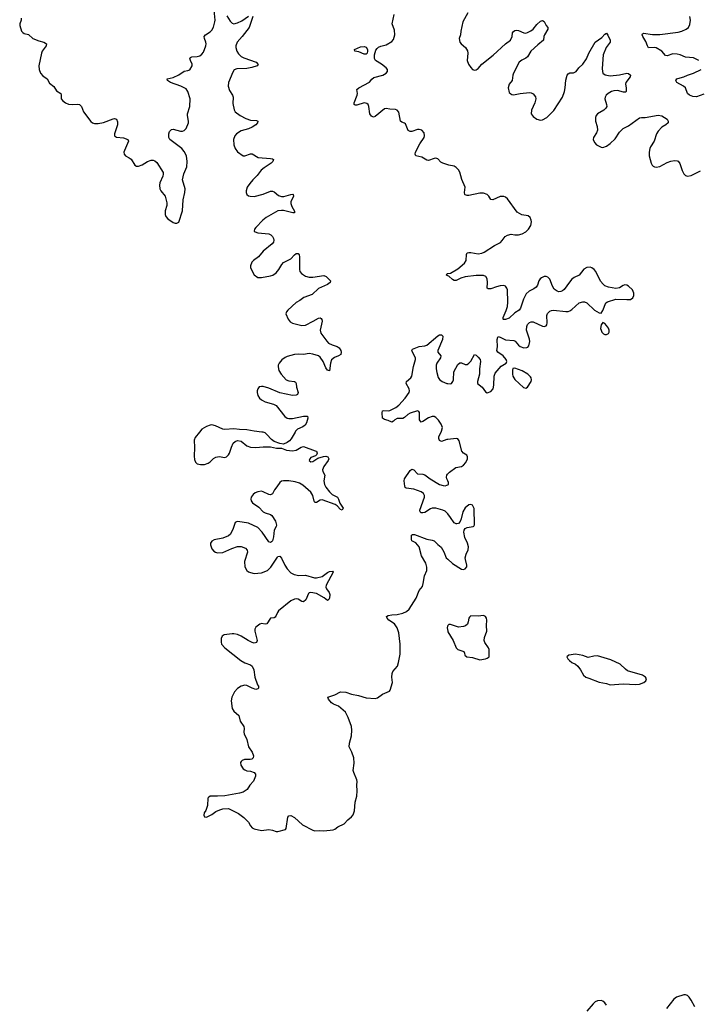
# Model space of a CAD drawing. Header units: inches. Extents: x 2005975 to 2217453, y 644152 to 846769.
# Tile 126 of 162: x 2085337 to 2092718, y 823763 to 834494. Entities that reach past the tile are written whole.
import ezdxf

# ---------------------------------------------------------------- set-up
doc = ezdxf.new("R2010")
doc.units = ezdxf.units.IN
doc.header["$MEASUREMENT"] = 0
for name, color, linetype in [('C0882', 7, 'Continuous'), ('C0883', 7, 'Continuous'), ('C0892', 7, 'Continuous'), ('C0893', 7, 'Continuous')]:
    doc.layers.add(name, color=color, linetype=linetype)

msp = doc.modelspace()

# ---------------------------------------------------------------- linework, layer by layer
at = {"layer": 'C0882', "color": 6, "elevation": 300}
for points in [[(2087297, 830000), (2087250, 829942), (2087236, 829910), (2087240, 829830), (2087236, 829736), (2087241, 829701), (2087252, 829672), (2087270, 829653), (2087305, 829645), (2087350, 829648), (2087390, 829662), (2087410, 829674), (2087448, 829712), (2087472, 829728), (2087510, 829732), (2087570, 829722), (2087590, 829729), (2087610, 829750), (2087621, 829770), (2087643, 829837), (2087662, 829878), (2087683, 829897), (2087710, 829908), (2087750, 829902), (2087810, 829849), (2087850, 829835), (2087910, 829830), (2087990, 829840), (2088070, 829838), (2088136, 829824), (2088190, 829823), (2088242, 829802), (2088310, 829795), (2088350, 829804), (2088404, 829836), (2088430, 829841), (2088557, 829797), (2088569, 829790), (2088577, 829770), (2088569, 829751), (2088559, 829741), (2088510, 829722), (2088497, 829710), (2088491, 829690), (2088510, 829675), (2088530, 829678), (2088585, 829715), (2088646, 829734), (2088670, 829737), (2088695, 829730), (2088704, 829710), (2088697, 829690), (2088650, 829623), (2088636, 829590), (2088640, 829570), (2088662, 829530), (2088650, 829470), (2088656, 829430), (2088670, 829401), (2088710, 829350), (2088741, 829321), (2088797, 829290), (2088809, 829270), (2088824, 829224), (2088860, 829170), (2088850, 829147), (2088830, 829156), (2088795, 829195), (2088772, 829212), (2088630, 829261), (2088610, 829256), (2088570, 829231), (2088553, 829233), (2088546, 829246), (2088529, 829309), (2088510, 829344), (2088422, 829422), (2088383, 829443), (2088336, 829456), (2088270, 829467), (2088210, 829470), (2088190, 829464), (2088169, 829450), (2088138, 829402), (2088111, 829369), (2088090, 829326), (2088070, 829317), (2088050, 829320), (2087990, 829350), (2087970, 829355), (2087930, 829350), (2087903, 829337), (2087881, 829319), (2087860, 829290), (2087853, 829270), (2087857, 829250), (2087873, 829230), (2087941, 829181), (2087990, 829130), (2088010, 829119), (2088070, 829102), (2088085, 829090), (2088122, 829030), (2088133, 828987), (2088129, 828970), (2088107, 828930), (2088102, 828858), (2088090, 828814), (2088078, 828802), (2088070, 828797), (2088050, 828804), (2087978, 828910), (2087930, 828959), (2087830, 829007), (2087714, 829026), (2087697, 829023), (2087684, 829016), (2087663, 828950), (2087632, 828888), (2087612, 828868), (2087550, 828842), (2087456, 828824), (2087431, 828810), (2087416, 828790), (2087415, 828770), (2087430, 828727), (2087450, 828703), (2087470, 828690), (2087490, 828685), (2087550, 828688), (2087648, 828732), (2087710, 828751), (2087750, 828753), (2087796, 828736), (2087813, 828713), (2087817, 828690), (2087786, 828590), (2087790, 828531), (2087811, 828491), (2087830, 828475), (2087850, 828468), (2087890, 828460), (2087970, 828467), (2088036, 828490), (2088074, 828526), (2088144, 828636), (2088150, 828642), (2088170, 828648), (2088190, 828626), (2088224, 828550), (2088250, 828510), (2088290, 828466), (2088326, 828446), (2088377, 828437), (2088450, 828439), (2088548, 828412), (2088570, 828410), (2088633, 828427), (2088689, 828471), (2088710, 828482), (2088745, 828485), (2088753, 828473), (2088675, 828330), (2088670, 828310), (2088678, 828290), (2088708, 828250), (2088715, 828230), (2088713, 828190), (2088706, 828174), (2088690, 828166), (2088654, 828194), (2088570, 828241), (2088510, 828252), (2088490, 828248), (2088481, 828239), (2088452, 828170), (2088430, 828151), (2088410, 828152), (2088370, 828178), (2088350, 828181), (2088330, 828177), (2088290, 828160), (2088157, 828050), (2088145, 828035), (2088128, 827992), (2088118, 827982), (2088110, 827976), (2088069, 827970), (2088030, 827911), (2088010, 827906), (2087970, 827912), (2087952, 827908), (2087910, 827874), (2087900, 827850), (2087900, 827830), (2087922, 827730), (2087915, 827705), (2087890, 827700), (2087870, 827706), (2087827, 827727), (2087750, 827776), (2087710, 827793), (2087670, 827801), (2087650, 827802), (2087563, 827790), (2087544, 827776), (2087533, 827750), (2087530, 827710), (2087536, 827690), (2087572, 827650), (2087746, 827510), (2087790, 827484), (2087850, 827463), (2087870, 827448), (2087889, 827410), (2087900, 827330), (2087926, 827246), (2087937, 827230), (2087939, 827210), (2087930, 827201), (2087910, 827196), (2087870, 827207), (2087810, 827238), (2087790, 827243), (2087750, 827230), (2087710, 827206), (2087675, 827170), (2087648, 827110), (2087641, 827070), (2087650, 826988), (2087670, 826959), (2087725, 826910), (2087739, 826850), (2087780, 826790), (2087783, 826770), (2087778, 826730), (2087781, 826710), (2087811, 826650), (2087828, 826570), (2087868, 826510), (2087882, 826470), (2087880, 826450), (2087865, 826435), (2087849, 826431), (2087785, 826430), (2087760, 826420), (2087748, 826410), (2087743, 826397), (2087745, 826370), (2087770, 826330), (2087790, 826317), (2087810, 826309), (2087850, 826305), (2087890, 826290), (2087906, 826270), (2087907, 826250), (2087884, 826196), (2087843, 826150), (2087816, 826104), (2087770, 826076), (2087730, 826064), (2087570, 826035), (2087490, 826030), (2087430, 826033), (2087410, 826030), (2087398, 826022), (2087388, 826010), (2087384, 825930), (2087365, 825875), (2087348, 825850), (2087344, 825824), (2087350, 825807), (2087370, 825803), (2087430, 825831), (2087475, 825865), (2087516, 825884), (2087550, 825895), (2087610, 825898), (2087722, 825842), (2087780, 825800), (2087829, 825749), (2087851, 825710), (2087870, 825687), (2087890, 825677), (2087970, 825659), (2088050, 825667), (2088090, 825661), (2088130, 825646), (2088150, 825646), (2088233, 825667), (2088239, 825681), (2088259, 825801), (2088270, 825817), (2088290, 825821), (2088330, 825800), (2088419, 825719), (2088530, 825660), (2088550, 825655), (2088602, 825658), (2088650, 825652), (2088750, 825665), (2088770, 825672), (2088804, 825696), (2088870, 825731), (2088910, 825773), (2088950, 825806), (2088968, 825830), (2088983, 825870), (2088992, 825968), (2089009, 826031), (2089014, 826090), (2089010, 826150), (2089012, 826190), (2089010, 826210), (2088975, 826290), (2088971, 826310), (2088982, 826390), (2088977, 826450), (2088955, 826510), (2088926, 826570), (2088929, 826610), (2088950, 826690), (2088954, 826750), (2088950, 826790), (2088916, 826890), (2088887, 826947), (2088810, 827011), (2088756, 827036), (2088734, 827050), (2088699, 827090), (2088695, 827110), (2088770, 827135), (2088833, 827167), (2088890, 827165), (2088950, 827142), (2089027, 827127), (2089110, 827102), (2089210, 827096), (2089235, 827105), (2089290, 827144), (2089364, 827176), (2089373, 827187), (2089396, 827270), (2089390, 827330), (2089393, 827370), (2089403, 827390), (2089451, 827449), (2089464, 827490), (2089480, 827580), (2089481, 827690), (2089465, 827810), (2089447, 827867), (2089420, 827910), (2089357, 827950), (2089338, 827970), (2089333, 827990), (2089350, 828000), (2089390, 828009), (2089450, 828010), (2089510, 828025), (2089550, 828044), (2089579, 828070), (2089655, 828190), (2089688, 828272), (2089723, 828317), (2089733, 828350), (2089748, 828432), (2089771, 828490), (2089771, 828529), (2089762, 828570), (2089713, 828650), (2089688, 828750), (2089651, 828791), (2089610, 828816), (2089603, 828830), (2089604, 828876), (2089615, 828885), (2089636, 828884), (2089770, 828832), (2089830, 828823), (2089850, 828815), (2089890, 828775), (2089927, 828747), (2089956, 828696), (2089982, 828630), (2090000, 828613)], [(2088336, 830000), (2088293, 829927), (2088275, 829905), (2088250, 829887), (2088210, 829869), (2088170, 829874), (2088110, 829897), (2088080, 829920), (2088030, 829974), (2088010, 829991), (2087990, 829999), (2087975, 830000)], [(2090000, 829919), (2089990, 829918), (2089930, 829898), (2089910, 829907), (2089903, 829930), (2089904, 829950), (2089929, 830000)], [(2090000, 829107), (2089990, 829119), (2089970, 829139), (2089947, 829150), (2089869, 829171), (2089830, 829172), (2089810, 829164), (2089750, 829125), (2089730, 829119), (2089710, 829121), (2089698, 829130), (2089697, 829150), (2089745, 829290), (2089746, 829310), (2089737, 829330), (2089710, 829349), (2089630, 829379), (2089547, 829387), (2089536, 829396), (2089532, 829410), (2089524, 829470), (2089528, 829490), (2089590, 829582), (2089610, 829594), (2089630, 829588), (2089670, 829543), (2089730, 829540), (2089750, 829535), (2089808, 829490), (2089910, 829429), (2089950, 829416), (2089970, 829415), (2089990, 829420), (2090000, 829426)], [(2090000, 829467), (2089990, 829490), (2089987, 829510), (2089990, 829530), (2089998, 829542), (2090000, 829544)], [(2090000, 827890), (2089996, 827884), (2089994, 827866), (2090000, 827831)]]:
    msp.add_lwpolyline(points, dxfattribs=at)
at = {"layer": 'C0883', "color": 6, "elevation": 300}
for points in [[(2085353, 834510), (2085353, 834490), (2085337, 834450), (2085339, 834430), (2085358, 834370), (2085370, 834353), (2085384, 834344), (2085433, 834333), (2085480, 834290), (2085545, 834265), (2085600, 834250), (2085629, 834230), (2085627, 834210), (2085582, 834150), (2085575, 834130), (2085545, 833990), (2085549, 833950), (2085565, 833910), (2085590, 833882), (2085635, 833850), (2085662, 833802), (2085708, 833768), (2085739, 833719), (2085784, 833690), (2085790, 833670), (2085790, 833630), (2085805, 833610), (2085834, 833590), (2085870, 833575), (2085910, 833570), (2085970, 833575), (2085990, 833570), (2086009, 833549), (2086032, 833490), (2086110, 833385), (2086130, 833370), (2086150, 833363), (2086190, 833364), (2086250, 833375), (2086354, 833414), (2086370, 833418), (2086390, 833411), (2086401, 833381), (2086402, 833350), (2086370, 833250), (2086370, 833230), (2086390, 833215), (2086466, 833206), (2086513, 833190), (2086521, 833170), (2086478, 833070), (2086473, 833050), (2086475, 833030), (2086491, 833011), (2086530, 832990), (2086550, 832974), (2086590, 832909), (2086610, 832897), (2086630, 832897), (2086670, 832914), (2086730, 832950), (2086770, 832963), (2086790, 832964), (2086810, 832957), (2086830, 832939), (2086898, 832830), (2086900, 832810), (2086895, 832790), (2086864, 832716), (2086858, 832690), (2086865, 832650), (2086874, 832630), (2086921, 832570), (2086938, 832498), (2086939, 832470), (2086922, 832410), (2086920, 832370), (2086929, 832349), (2086950, 832324), (2087010, 832284), (2087030, 832276), (2087050, 832276), (2087070, 832288), (2087111, 832410), (2087118, 832530), (2087135, 832610), (2087138, 832650), (2087111, 832750), (2087126, 832814), (2087156, 832890), (2087162, 832950), (2087153, 833010), (2087130, 833059), (2087102, 833090), (2086972, 833190), (2086963, 833210), (2086963, 833250), (2086970, 833274), (2086990, 833296), (2087010, 833300), (2087090, 833280), (2087110, 833280), (2087130, 833288), (2087150, 833310), (2087175, 833370), (2087177, 833390), (2087164, 833450), (2087164, 833470), (2087191, 833550), (2087193, 833630), (2087170, 833710), (2087150, 833739), (2087091, 833771), (2086980, 833810), (2086947, 833830), (2086944, 833850), (2087010, 833865), (2087070, 833895), (2087130, 833932), (2087170, 833939), (2087190, 833948), (2087216, 833990), (2087217, 834010), (2087196, 834050), (2087190, 834075), (2087197, 834083), (2087211, 834089), (2087270, 834093), (2087298, 834102), (2087322, 834118), (2087338, 834142), (2087364, 834210), (2087367, 834230), (2087366, 834250), (2087350, 834290), (2087348, 834310), (2087362, 834330), (2087410, 834361), (2087430, 834382), (2087447, 834413), (2087464, 834470), (2087467, 834490), (2087457, 834597)], [(2087595, 834535), (2087630, 834479), (2087650, 834457), (2087670, 834451), (2087710, 834460), (2087758, 834482), (2087830, 834534)], [(2087878, 834530), (2087837, 834410), (2087761, 834310), (2087707, 834250), (2087690, 834210), (2087690, 834190), (2087701, 834150), (2087721, 834121), (2087750, 834094), (2087778, 834078), (2087912, 834030), (2087933, 834007), (2087925, 833990), (2087867, 833973), (2087810, 833964), (2087703, 833957), (2087673, 833947), (2087657, 833923), (2087613, 833810), (2087609, 833770), (2087623, 833723), (2087655, 833670), (2087661, 833650), (2087660, 833580), (2087672, 833512), (2087683, 833490), (2087737, 833450), (2087799, 833419), (2087850, 833401), (2087916, 833396), (2087930, 833390), (2087928, 833370), (2087910, 833350), (2087870, 833322), (2087830, 833305), (2087750, 833283), (2087699, 833250), (2087682, 833230), (2087667, 833190), (2087670, 833130), (2087684, 833090), (2087710, 833054), (2087770, 833010), (2087790, 833012), (2087850, 833031), (2087870, 833031), (2087934, 832994), (2088070, 832983), (2088090, 832978), (2088100, 832970), (2088096, 832950), (2088075, 832930), (2087999, 832881), (2087966, 832854), (2087923, 832797), (2087875, 832750), (2087843, 832710), (2087816, 832670), (2087802, 832630), (2087802, 832610), (2087810, 832590), (2087830, 832575), (2087846, 832570), (2087890, 832568), (2087990, 832594), (2088070, 832624), (2088090, 832626), (2088110, 832617), (2088157, 832577), (2088190, 832566), (2088213, 832567), (2088290, 832590), (2088312, 832592), (2088317, 832590), (2088320, 832570), (2088292, 832510), (2088291, 832490), (2088300, 832460), (2088332, 832408), (2088330, 832390), (2088311, 832389), (2088210, 832414), (2088190, 832416), (2088150, 832410), (2088021, 832339), (2087986, 832310), (2087909, 832230), (2087896, 832210), (2087890, 832190), (2087902, 832182), (2087932, 832172), (2088050, 832162), (2088072, 832150), (2088089, 832130), (2088101, 832110), (2088105, 832090), (2088101, 832070), (2088087, 832050), (2087989, 831971), (2087939, 831910), (2087885, 831870), (2087866, 831850), (2087850, 831810), (2087852, 831790), (2087890, 831713), (2087930, 831683), (2087970, 831683), (2088070, 831701), (2088095, 831710), (2088130, 831735), (2088159, 831770), (2088192, 831828), (2088212, 831848), (2088290, 831887), (2088329, 831931), (2088350, 831945), (2088370, 831946), (2088381, 831930), (2088385, 831910), (2088383, 831770), (2088389, 831749), (2088408, 831728), (2088450, 831699), (2088490, 831688), (2088529, 831689), (2088650, 831708), (2088677, 831697), (2088724, 831650), (2088720, 831630), (2088690, 831610), (2088590, 831566), (2088521, 831499), (2088432, 831468), (2088390, 831433), (2088349, 831411), (2088258, 831330), (2088242, 831310), (2088236, 831290), (2088263, 831230), (2088283, 831203), (2088310, 831188), (2088410, 831161), (2088450, 831166), (2088533, 831207), (2088590, 831241), (2088610, 831244), (2088619, 831239), (2088628, 831228), (2088630, 831210), (2088609, 831110), (2088618, 831078), (2088682, 830990), (2088702, 830970), (2088740, 830950), (2088794, 830934), (2088817, 830917), (2088835, 830890), (2088840, 830870), (2088834, 830846), (2088811, 830830), (2088766, 830814), (2088734, 830786), (2088721, 830750), (2088710, 830667), (2088690, 830673), (2088670, 830700), (2088643, 830770), (2088610, 830818), (2088590, 830831), (2088530, 830849), (2088490, 830855), (2088430, 830845), (2088370, 830849), (2088330, 830847), (2088250, 830822), (2088228, 830812), (2088193, 830787), (2088162, 830750), (2088154, 830730), (2088151, 830710), (2088158, 830670), (2088185, 830630), (2088240, 830570), (2088270, 830558), (2088331, 830551), (2088342, 830542), (2088349, 830529), (2088352, 830490), (2088369, 830430), (2088362, 830410), (2088350, 830402), (2088310, 830400), (2088170, 830427), (2088050, 830478), (2087990, 830497), (2087970, 830498), (2087947, 830493), (2087930, 830472), (2087923, 830450), (2087922, 830430), (2087930, 830399), (2087950, 830370), (2087970, 830352), (2088010, 830329), (2088103, 830303), (2088129, 830289), (2088225, 830170), (2088250, 830152), (2088270, 830147), (2088310, 830147), (2088430, 830172), (2088472, 830172), (2088477, 830150), (2088460, 830100), (2088445, 830075), (2088422, 830058), (2088362, 830030), (2088342, 830010), (2088336, 830000)], [(2090000, 832912), (2089945, 832930), (2089923, 832943), (2089890, 832978), (2089870, 832984), (2089850, 832983), (2089790, 832958), (2089770, 832962), (2089717, 832997), (2089652, 833012), (2089645, 833030), (2089650, 833052), (2089697, 833143), (2089742, 833210), (2089748, 833230), (2089743, 833263), (2089717, 833290), (2089690, 833298), (2089670, 833297), (2089610, 833274), (2089590, 833274), (2089570, 833287), (2089538, 833358), (2089530, 833367), (2089499, 833379), (2089484, 833390), (2089466, 833486), (2089449, 833509), (2089430, 833516), (2089370, 833520), (2089330, 833528), (2089310, 833524), (2089210, 833440), (2089190, 833433), (2089170, 833442), (2089150, 833469), (2089141, 833550), (2089131, 833571), (2089120, 833580), (2089090, 833588), (2089010, 833562), (2088990, 833564), (2088981, 833570), (2088980, 833590), (2089014, 833670), (2089016, 833690), (2089008, 833732), (2089030, 833750), (2089146, 833814), (2089173, 833847), (2089196, 833864), (2089291, 833890), (2089328, 833910), (2089343, 833930), (2089342, 833950), (2089329, 833970), (2089277, 834010), (2089211, 834051), (2089200, 834070), (2089200, 834110), (2089217, 834163), (2089230, 834182), (2089245, 834195), (2089270, 834206), (2089330, 834222), (2089390, 834255), (2089410, 834279), (2089423, 834330), (2089421, 834381), (2089395, 834450), (2089417, 834550)], [(2090000, 831704), (2089986, 831710), (2089986, 831714), (2089993, 831727), (2090000, 831728)], [(2089929, 830000), (2089933, 830010), (2089941, 830050), (2089927, 830087), (2089900, 830130), (2089870, 830159), (2089850, 830168), (2089830, 830169), (2089790, 830154), (2089730, 830115), (2089709, 830109), (2089693, 830133), (2089692, 830212), (2089684, 830224), (2089670, 830230), (2089590, 830205), (2089565, 830190), (2089530, 830157), (2089511, 830149), (2089450, 830148), (2089425, 830135), (2089410, 830118), (2089390, 830109), (2089350, 830126), (2089310, 830136), (2089290, 830150), (2089286, 830210), (2089290, 830230), (2089305, 830235), (2089350, 830230), (2089370, 830235), (2089433, 830267), (2089466, 830294), (2089535, 830370), (2089578, 830430), (2089584, 830450), (2089581, 830470), (2089546, 830530), (2089549, 830550), (2089597, 830590), (2089610, 830610), (2089626, 830714), (2089649, 830790), (2089649, 830810), (2089614, 830870), (2089608, 830890), (2089615, 830905), (2089690, 830932), (2089750, 830939), (2089770, 830947), (2089890, 831050), (2089910, 831059), (2089930, 831061), (2089937, 831057), (2089945, 831045), (2089941, 831010), (2089890, 830890), (2089891, 830870), (2089923, 830830), (2089920, 830810), (2089879, 830750), (2089872, 830730), (2089873, 830690), (2089880, 830650), (2089896, 830596), (2089910, 830572), (2089939, 830550), (2089990, 830530), (2090000, 830528)], [(2087975, 830000), (2087890, 830008), (2087810, 830026), (2087730, 830028), (2087670, 830036), (2087570, 830027), (2087550, 830032), (2087470, 830068), (2087430, 830077), (2087410, 830075), (2087370, 830059), (2087322, 830030), (2087297, 830000)]]:
    msp.add_lwpolyline(points, dxfattribs=at)
msp.add_lwpolyline([(2089110, 834117), (2089090, 834120), (2089030, 834144), (2088989, 834150), (2088983, 834170), (2089050, 834198), (2089090, 834201), (2089110, 834195), (2089124, 834170), (2089126, 834150), (2089123, 834130)], close=True, dxfattribs=at)
at = {"layer": 'C0892', "color": 6, "elevation": 300}
for points in [[(2090000, 829544), (2090018, 829562), (2090088, 829612), (2090150, 829626), (2090170, 829640), (2090196, 829670), (2090214, 829710), (2090214, 829730), (2090207, 829747), (2090170, 829771), (2090153, 829793), (2090125, 829905), (2090110, 829925), (2090090, 829931), (2090000, 829919)], [(2090000, 829426), (2090006, 829430), (2090008, 829450), (2090000, 829467)], [(2090000, 828613), (2090050, 828567), (2090150, 828506), (2090170, 828502), (2090190, 828508), (2090207, 828530), (2090209, 828550), (2090192, 828610), (2090191, 828630), (2090200, 828670), (2090222, 828718), (2090225, 828750), (2090215, 828790), (2090186, 828850), (2090175, 828910), (2090178, 828930), (2090191, 828949), (2090210, 828959), (2090275, 828970), (2090285, 828975), (2090292, 828988), (2090287, 829167), (2090270, 829202), (2090250, 829212), (2090230, 829208), (2090190, 829173), (2090164, 829130), (2090147, 829053), (2090135, 829025), (2090115, 829005), (2090099, 829001), (2090090, 829000), (2090069, 829009), (2090031, 829070), (2090000, 829107)], [(2090000, 827831), (2090002, 827822), (2090058, 827730), (2090090, 827650), (2090110, 827630), (2090175, 827610), (2090183, 827590), (2090184, 827570), (2090209, 827549), (2090270, 827542), (2090350, 827516), (2090410, 827528), (2090430, 827534), (2090449, 827550), (2090452, 827630), (2090444, 827650), (2090405, 827705), (2090396, 827730), (2090399, 827761), (2090426, 827830), (2090420, 827890), (2090424, 827950), (2090421, 827970), (2090410, 827991), (2090390, 827999), (2090330, 827994), (2090250, 827996), (2090236, 827984), (2090230, 827972), (2090223, 827930), (2090214, 827906), (2090193, 827887), (2090170, 827880), (2090115, 827875), (2090030, 827903), (2090010, 827901), (2090004, 827896), (2090000, 827890)], [(2092690, 823734), (2092650, 823810), (2092630, 823840), (2092610, 823858), (2092590, 823867), (2092570, 823868), (2092490, 823842), (2092462, 823818), (2092384, 823716)], [(2091730, 823752), (2091710, 823779), (2091690, 823796), (2091670, 823804), (2091630, 823800), (2091607, 823790), (2091583, 823770), (2091513, 823687)]]:
    msp.add_lwpolyline(points, dxfattribs=at)
msp.add_lwpolyline([(2091390, 827579), (2091319, 827570), (2091298, 827550), (2091306, 827530), (2091326, 827510), (2091353, 827490), (2091391, 827471), (2091416, 827450), (2091445, 827410), (2091480, 827350), (2091505, 827330), (2091536, 827316), (2091650, 827273), (2091730, 827259), (2091770, 827246), (2091910, 827255), (2092050, 827248), (2092090, 827254), (2092135, 827270), (2092156, 827290), (2092163, 827310), (2092154, 827330), (2092121, 827350), (2091959, 827399), (2091935, 827415), (2091878, 827470), (2091776, 827516), (2091630, 827561), (2091590, 827559), (2091530, 827544), (2091470, 827565)], close=True, dxfattribs=at)
at = {"layer": 'C0893', "color": 6, "elevation": 300}
for points in [[(2090220, 834570), (2090165, 834470), (2090141, 834370), (2090137, 834330), (2090125, 834290), (2090131, 834251), (2090144, 834230), (2090193, 834190), (2090214, 834154), (2090219, 834130), (2090211, 834050), (2090224, 834010), (2090250, 833973), (2090270, 833953), (2090290, 833943), (2090310, 833947), (2090330, 833962), (2090372, 834008), (2090493, 834107), (2090627, 834233), (2090684, 834270), (2090700, 834310), (2090704, 834350), (2090715, 834365), (2090730, 834377), (2090750, 834382), (2090770, 834377), (2090830, 834350), (2090850, 834349), (2090870, 834355), (2090906, 834374), (2090929, 834391), (2090970, 834442), (2091010, 834478), (2091030, 834484), (2091050, 834476), (2091073, 834430), (2091090, 834410), (2091090, 834390), (2091052, 834330), (2091046, 834310), (2091043, 834270), (2090981, 834219), (2090906, 834150), (2090868, 834090), (2090850, 834076), (2090805, 834055), (2090777, 834030), (2090715, 833910), (2090708, 833890), (2090700, 833830), (2090668, 833790), (2090659, 833750), (2090670, 833700), (2090685, 833685), (2090698, 833678), (2090717, 833677), (2090789, 833691), (2090890, 833702), (2090910, 833697), (2090930, 833685), (2090954, 833654), (2090958, 833630), (2090948, 833590), (2090911, 833510), (2090907, 833470), (2090930, 833440), (2090970, 833412), (2091010, 833400), (2091030, 833403), (2091079, 833430), (2091154, 833506), (2091249, 833651), (2091273, 833710), (2091280, 833750), (2091286, 833834), (2091301, 833890), (2091310, 833904), (2091330, 833914), (2091370, 833916), (2091398, 833930), (2091427, 833970), (2091470, 834010), (2091510, 834068), (2091537, 834130), (2091605, 834250), (2091678, 834302), (2091710, 834336), (2091730, 834347), (2091745, 834325), (2091770, 834270), (2091770, 834250), (2091725, 834190), (2091694, 834110), (2091682, 833962), (2091684, 833930), (2091690, 833910), (2091713, 833893), (2091770, 833883), (2091870, 833892), (2091950, 833912), (2091970, 833909), (2091989, 833890), (2091985, 833870), (2091940, 833810), (2091936, 833790), (2091943, 833750), (2091942, 833710), (2091935, 833705), (2091914, 833706), (2091850, 833724), (2091810, 833718), (2091784, 833710), (2091747, 833690), (2091724, 833670), (2091713, 833650), (2091710, 833630), (2091729, 833569), (2091731, 833550), (2091723, 833530), (2091701, 833510), (2091631, 833470), (2091616, 833450), (2091609, 833430), (2091608, 833390), (2091629, 833330), (2091631, 833291), (2091620, 833260), (2091586, 833210), (2091584, 833190), (2091597, 833157), (2091620, 833130), (2091670, 833106), (2091690, 833103), (2091730, 833116), (2091770, 833145), (2091825, 833195), (2091872, 833268), (2091910, 833310), (2091970, 833338), (2092090, 833423), (2092110, 833428), (2092150, 833429), (2092290, 833454), (2092330, 833446), (2092389, 833410), (2092402, 833390), (2092399, 833370), (2092376, 833350), (2092330, 833323), (2092290, 833279), (2092273, 833250), (2092249, 833170), (2092209, 833110), (2092201, 833090), (2092193, 833050), (2092193, 833010), (2092216, 832930), (2092228, 832908), (2092238, 832898), (2092250, 832890), (2092270, 832887), (2092310, 832895), (2092390, 832937), (2092430, 832953), (2092470, 832960), (2092497, 832957), (2092511, 832951), (2092528, 832928), (2092552, 832852), (2092570, 832813), (2092590, 832797), (2092610, 832790), (2092650, 832795), (2092753, 832847)], [(2092736, 834050), (2092677, 834077), (2092590, 834086), (2092531, 834111), (2092499, 834119), (2092450, 834124), (2092390, 834101), (2092370, 834104), (2092333, 834150), (2092270, 834186), (2092248, 834192), (2092187, 834187), (2092174, 834210), (2092158, 834258), (2092126, 834310), (2092118, 834330), (2092121, 834339), (2092131, 834349), (2092230, 834334), (2092310, 834332), (2092510, 834360), (2092550, 834371), (2092595, 834390), (2092622, 834410), (2092638, 834442), (2092643, 834490), (2092637, 834530)], [(2092790, 833681), (2092710, 833653), (2092670, 833658), (2092633, 833670), (2092611, 833690), (2092590, 833750), (2092569, 833770), (2092494, 833810), (2092490, 833816), (2092483, 833830), (2092496, 833850), (2092505, 833855), (2092570, 833872), (2092610, 833891), (2092676, 833910), (2092760, 833950)], [(2090000, 831728), (2090030, 831732), (2090110, 831779), (2090181, 831839), (2090200, 831870), (2090204, 831936), (2090210, 831952), (2090230, 831958), (2090250, 831957), (2090330, 831941), (2090370, 831948), (2090398, 831962), (2090510, 832033), (2090574, 832066), (2090594, 832086), (2090624, 832130), (2090650, 832147), (2090690, 832156), (2090730, 832149), (2090770, 832150), (2090810, 832161), (2090850, 832183), (2090880, 832210), (2090903, 832250), (2090912, 832290), (2090910, 832310), (2090898, 832338), (2090875, 832355), (2090808, 832368), (2090757, 832397), (2090650, 832543), (2090630, 832559), (2090610, 832567), (2090570, 832568), (2090490, 832531), (2090470, 832536), (2090447, 832570), (2090428, 832588), (2090390, 832603), (2090350, 832605), (2090230, 832579), (2090210, 832578), (2090190, 832586), (2090185, 832590), (2090182, 832610), (2090190, 832670), (2090152, 832752), (2090132, 832832), (2090117, 832857), (2090090, 832884), (2090070, 832897), (2090010, 832909), (2090000, 832912)], [(2090000, 830528), (2090030, 830524), (2090041, 830530), (2090056, 830550), (2090061, 830570), (2090065, 830655), (2090110, 830737), (2090130, 830756), (2090150, 830755), (2090190, 830735), (2090210, 830738), (2090230, 830752), (2090250, 830773), (2090290, 830845), (2090310, 830837), (2090330, 830817), (2090352, 830790), (2090358, 830770), (2090345, 830690), (2090345, 830630), (2090324, 830550), (2090325, 830530), (2090375, 830490), (2090410, 830439), (2090430, 830429), (2090470, 830443), (2090495, 830470), (2090502, 830510), (2090504, 830610), (2090517, 830643), (2090583, 830717), (2090637, 830750), (2090643, 830770), (2090636, 830790), (2090605, 830830), (2090547, 830870), (2090533, 830890), (2090542, 830930), (2090538, 831010), (2090544, 831036), (2090550, 831040), (2090570, 831035), (2090630, 831004), (2090719, 830999), (2090735, 830990), (2090770, 830946), (2090790, 830931), (2090830, 830918), (2090860, 830920), (2090873, 830927), (2090882, 830938), (2090892, 830988), (2090889, 831011), (2090859, 831110), (2090861, 831150), (2090869, 831171), (2090890, 831193), (2090910, 831200), (2090930, 831200), (2091030, 831155), (2091050, 831152), (2091070, 831159), (2091079, 831170), (2091083, 831190), (2091080, 831270), (2091088, 831292), (2091110, 831317), (2091130, 831326), (2091150, 831328), (2091286, 831314), (2091310, 831315), (2091330, 831322), (2091350, 831337), (2091430, 831407), (2091470, 831420), (2091490, 831419), (2091514, 831410), (2091598, 831330), (2091650, 831298), (2091670, 831296), (2091690, 831324), (2091723, 831410), (2091739, 831421), (2091830, 831448), (2091950, 831443), (2091990, 831446), (2092017, 831463), (2092028, 831490), (2092028, 831512), (2092011, 831550), (2091970, 831589), (2091950, 831600), (2091930, 831604), (2091910, 831597), (2091869, 831571), (2091830, 831563), (2091750, 831580), (2091710, 831595), (2091691, 831611), (2091665, 831645), (2091611, 831751), (2091593, 831773), (2091570, 831790), (2091550, 831796), (2091515, 831795), (2091483, 831777), (2091430, 831711), (2091376, 831684), (2091353, 831667), (2091325, 831635), (2091267, 831553), (2091250, 831540), (2091230, 831532), (2091210, 831529), (2091190, 831535), (2091159, 831559), (2091139, 831590), (2091110, 831665), (2091090, 831689), (2091070, 831694), (2091050, 831694), (2091020, 831680), (2091006, 831670), (2090993, 831650), (2090978, 831602), (2090962, 831578), (2090939, 831561), (2090885, 831535), (2090855, 831505), (2090823, 831450), (2090791, 831350), (2090777, 831330), (2090730, 831299), (2090670, 831241), (2090630, 831227), (2090607, 831227), (2090603, 831230), (2090605, 831250), (2090636, 831324), (2090649, 831370), (2090654, 831414), (2090650, 831550), (2090644, 831570), (2090630, 831591), (2090610, 831596), (2090570, 831592), (2090530, 831583), (2090470, 831561), (2090440, 831560), (2090429, 831569), (2090433, 831630), (2090429, 831670), (2090416, 831696), (2090390, 831708), (2090310, 831707), (2090190, 831693), (2090142, 831678), (2090090, 831653), (2090070, 831652), (2090050, 831661), (2090010, 831699), (2090000, 831704)]]:
    msp.add_lwpolyline(points, dxfattribs=at)
for points in [[(2091690, 831193), (2091669, 831170), (2091665, 831130), (2091669, 831110), (2091679, 831090), (2091698, 831070), (2091710, 831064), (2091730, 831063), (2091750, 831076), (2091757, 831090), (2091757, 831110), (2091750, 831132), (2091730, 831162), (2091710, 831182)], [(2090730, 830695), (2090710, 830692), (2090705, 830675), (2090706, 830630), (2090710, 830610), (2090730, 830574), (2090824, 830484), (2090850, 830478), (2090870, 830490), (2090907, 830550), (2090911, 830571), (2090909, 830590), (2090902, 830602), (2090872, 830630), (2090810, 830668)]]:
    msp.add_lwpolyline(points, close=True, dxfattribs=at)

doc.saveas('drawing.dxf')
